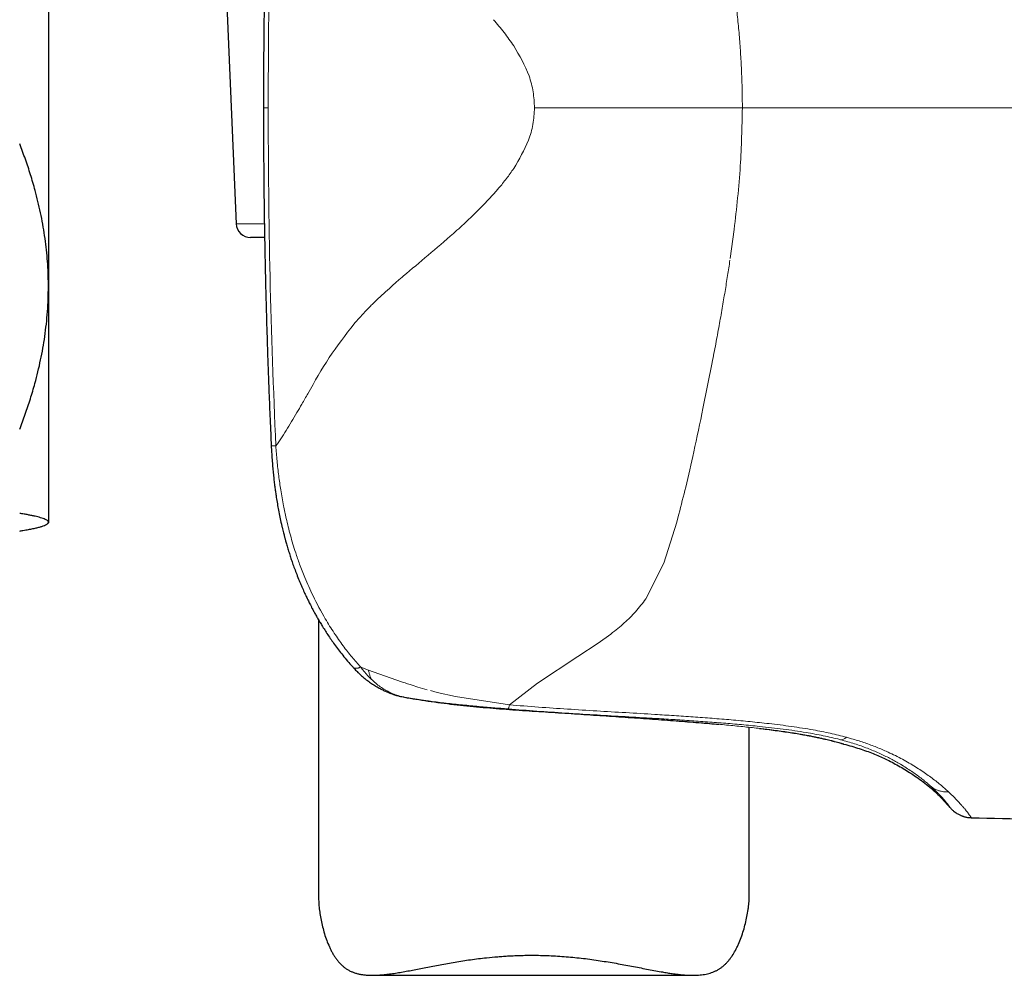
# Model space of a CAD drawing. Header units: millimetres. Extents: x 8 to 1267, y 12 to 1009.
# Tile 18 of 72: x 348 to 382, y 708 to 742. Entities that reach past the tile are written whole.
import ezdxf

# ---------------------------------------------------------------- set-up
doc = ezdxf.new("R2010")
doc.units = ezdxf.units.MM

msp = doc.modelspace()

# ---------------------------------------------------------------- linework, layer by layer
at = {"color": 7, "linetype": 'Continuous', "lineweight": 30}
for p, q in [((354.048, 763.651), (355.305, 734.651)), ((348.763, 747.445), (348.763, 732.468)), ((356.253, 738.692), (356.253, 738.692)), ((356.292, 734.173), (355.804, 734.173)), ((348.763, 732.468), (348.763, 724.264)), ((356.526, 726.92), (356.526, 726.921)), ((348.739, 724.218), (348.763, 724.241)), ((348.763, 724.264), (348.763, 724.241)), ((358.175, 720.859), (358.175, 711.181)), ((361.029, 718.2), (361.024, 718.202)), ((373.175, 711.258), (373.175, 717.124)), ((375.263, 716.831), (375.248, 716.834)), ((360.043, 708.49), (371.215, 708.49))]:
    msp.add_line(p, q, dxfattribs=at)
at = {"color": 252, "linetype": 'Continuous', "lineweight": 0}
for p, q in [((356.416, 738.692), (356.253, 738.692)), ((355.305, 734.651), (356.284, 734.651)), ((372.511, 733.445), (372.648, 734.454)), ((371.884, 729.825), (371.563, 728.225)), ((370.691, 724.419), (370.65, 724.27)), ((370.691, 724.419), (370.725, 724.546)), ((370.65, 724.27), (370.194, 722.844)), ((370.194, 722.844), (369.574, 721.598)), ((368.358, 720.372), (367.915, 720.055)), ((367.915, 720.055), (367.199, 719.584)), ((367.199, 719.584), (365.795, 718.662)), ((359.642, 719.219), (359.91, 719.114)), ((359.91, 719.114), (360.469, 718.912)), ((360.469, 718.912), (361.097, 718.699)), ((361.631, 718.52), (361.797, 718.47)), ((365.795, 718.662), (364.82, 717.906)), ((361.029, 718.2), (361.051, 718.196)), ((361.051, 718.196), (361.071, 718.191)), ((361.797, 718.47), (361.951, 718.432)), ((362.071, 718.4), (362.309, 718.34)), ((362.309, 718.34), (362.942, 718.198)), ((362.942, 718.198), (364.82, 717.905)), ((361.349, 718.14), (361.361, 718.139)), ((366.755, 717.618), (366.65, 717.625)), ((366.755, 717.618), (366.751, 717.618)), ((375.248, 716.834), (375.089, 716.863)), ((376.33, 716.699), (376.353, 716.693)), ((376.565, 716.776), (376.74, 716.728)), ((379.493, 715.074), (379.521, 715.048)), ((379.521, 715.048), (379.54, 715.031)), ((380.113, 714.878), (380.152, 714.842))]:
    msp.add_line(p, q, dxfattribs=at)
at = {"color": 7, "linetype": 'Continuous', "lineweight": 30, "flags": 128}
msp.add_lwpolyline([(376.468, 716.539), (376.393, 716.562), (376.392, 716.562)], dxfattribs=at)
at = {"color": 7, "linetype": 'Continuous', "lineweight": 30}
for centre, radius, start, end in [((355.804, 734.673), 0.5, 182.4813, 270), ((361.264, 719.172), 1, 256.441, 258.8999)]:
    msp.add_arc(centre, radius, start, end, dxfattribs=at)
for points, knots in [([(356.508, 750.104), (356.504, 750.011), (356.493, 749.76), (356.476, 749.359), (356.457, 748.909), (356.441, 748.482), (356.425, 748.08), (356.412, 747.702), (356.4, 747.348), (356.389, 747.016), (356.379, 746.706), (356.37, 746.418), (356.362, 746.151), (356.355, 745.907), (356.349, 745.697), (356.344, 745.521), (356.34, 745.369), (356.336, 745.217), (356.332, 745.037), (356.327, 744.822), (356.321, 744.57), (356.314, 744.295), (356.308, 743.997), (356.302, 743.678), (356.295, 743.34), (356.289, 742.981), (356.283, 742.6), (356.277, 742.195), (356.271, 741.764), (356.266, 741.308), (356.262, 740.829), (356.258, 740.327), (356.255, 739.802), (356.254, 739.255), (356.253, 738.882), (356.253, 738.692)], [0, 0, 0, 0, 0.024559, 0.065972, 0.105404, 0.142856, 0.178327, 0.211237, 0.242237, 0.271328, 0.298509, 0.323781, 0.347144, 0.368598, 0.388142, 0.40216, 0.415004, 0.428, 0.442179, 0.462314, 0.484437, 0.508546, 0.534643, 0.562727, 0.592245, 0.623679, 0.65703, 0.692299, 0.730264, 0.770226, 0.812185, 0.856142, 0.902096, 0.950049, 1, 1, 1, 1]), ([(356.253, 738.692), (356.253, 738.551), (356.253, 738.275), (356.254, 737.869), (356.256, 737.479), (356.258, 737.104), (356.261, 736.746), (356.264, 736.385), (356.267, 736.023), (356.271, 735.663), (356.275, 735.324), (356.28, 735.008), (356.284, 734.714), (356.288, 734.443), (356.293, 734.193), (356.297, 733.98), (356.3, 733.8), (356.303, 733.646), (356.306, 733.49), (356.31, 733.321), (356.314, 733.131), (356.318, 732.922), (356.323, 732.696), (356.329, 732.454), (356.336, 732.197), (356.343, 731.905), (356.352, 731.578), (356.363, 731.212), (356.374, 730.825), (356.387, 730.43), (356.4, 730.031), (356.414, 729.629), (356.429, 729.208), (356.446, 728.77), (356.464, 728.314), (356.484, 727.841), (356.504, 727.374), (356.518, 727.065), (356.525, 726.92)], [0, 0, 0, 0, 0.035853, 0.070347, 0.103481, 0.135257, 0.165675, 0.194734, 0.227239, 0.257857, 0.28659, 0.313436, 0.338396, 0.361471, 0.38266, 0.401964, 0.415808, 0.428493, 0.44133, 0.455335, 0.471772, 0.489572, 0.508735, 0.529262, 0.551151, 0.574403, 0.603557, 0.634605, 0.667547, 0.702383, 0.735087, 0.769301, 0.805026, 0.842261, 0.881007, 0.921264, 0.963033, 1, 1, 1, 1]), ([(348.763, 732.468), (348.763, 732.526), (348.762, 732.717), (348.751, 733.042), (348.725, 733.443), (348.686, 733.843), (348.634, 734.243), (348.568, 734.642), (348.491, 735.039), (348.402, 735.431), (348.288, 735.872), (348.144, 736.363), (347.965, 736.903), (347.83, 737.258), (347.763, 737.436)], [0, 0, 0, 0, 0.0340835, 0.1132235, 0.1923981, 0.2715743, 0.3507164, 0.4305488, 0.5103817, 0.5888113, 0.6672416, 0.7781472, 0.889086, 1, 1, 1, 1]), ([(356.293, 734.173), (356.294, 734.101), (356.297, 733.976), (356.3, 733.8), (356.303, 733.646), (356.306, 733.49), (356.31, 733.321), (356.314, 733.131), (356.318, 732.922), (356.323, 732.696), (356.329, 732.454), (356.336, 732.197), (356.343, 731.905), (356.352, 731.578), (356.363, 731.212), (356.374, 730.825), (356.387, 730.43), (356.4, 730.031), (356.414, 729.629), (356.429, 729.208), (356.446, 728.77), (356.464, 728.314), (356.484, 727.841), (356.504, 727.374), (356.518, 727.066), (356.525, 726.921)], [0, 0, 0, 0, 0.029515, 0.051983, 0.07257, 0.093402, 0.116132, 0.142807, 0.171695, 0.202794, 0.236106, 0.27163, 0.309366, 0.356681, 0.407068, 0.460529, 0.517064, 0.570139, 0.625665, 0.683642, 0.744071, 0.806952, 0.872285, 0.940072, 1, 1, 1, 1]), ([(347.763, 727.5), (347.829, 727.675), (347.962, 728.026), (348.139, 728.558), (348.284, 729.05), (348.401, 729.502), (348.494, 729.911), (348.573, 730.321), (348.64, 730.737), (348.694, 731.163), (348.733, 731.597), (348.758, 732.033), (348.761, 732.323), (348.763, 732.468)], [0, 0, 0, 0, 0.109372, 0.218767, 0.328131, 0.410671, 0.49321, 0.574832, 0.656453, 0.742319, 0.828229, 0.914137, 1, 1, 1, 1]), ([(356.525, 726.921), (356.529, 726.847), (356.537, 726.688), (356.553, 726.448), (356.572, 726.209), (356.592, 725.986), (356.614, 725.781), (356.636, 725.594), (356.658, 725.425), (356.68, 725.272), (356.706, 725.101), (356.738, 724.905), (356.779, 724.676), (356.826, 724.44), (356.868, 724.244), (356.903, 724.091), (356.928, 723.99), (356.95, 723.901), (356.969, 723.827), (356.983, 723.77), (356.995, 723.726), (357.006, 723.686), (357.018, 723.639), (357.035, 723.58), (357.063, 723.479), (357.104, 723.341), (357.156, 723.171), (357.21, 723.006), (357.268, 722.833), (357.335, 722.648), (357.412, 722.444), (357.482, 722.269), (357.542, 722.125), (357.587, 722.021), (357.63, 721.924), (357.669, 721.836), (357.707, 721.755), (357.742, 721.68), (357.774, 721.613), (357.803, 721.554), (357.834, 721.492), (357.87, 721.42), (357.911, 721.34), (357.96, 721.246), (358.016, 721.14), (358.082, 721.021), (358.153, 720.897), (358.231, 720.765), (358.317, 720.623), (358.415, 720.468), (358.522, 720.304), (358.639, 720.134), (358.765, 719.958), (358.905, 719.772), (359.059, 719.578), (359.217, 719.389), (359.326, 719.268), (359.377, 719.212)], [0, 0, 0, 0, 0.026145, 0.056329, 0.084618, 0.110977, 0.135375, 0.157418, 0.177553, 0.195776, 0.212082, 0.238663, 0.266069, 0.294456, 0.323833, 0.337314, 0.349926, 0.360782, 0.369877, 0.37721, 0.381733, 0.386028, 0.391758, 0.398968, 0.407659, 0.429176, 0.450216, 0.470745, 0.49124, 0.515132, 0.541005, 0.568867, 0.582694, 0.596652, 0.609428, 0.620873, 0.630983, 0.641739, 0.650402, 0.657506, 0.665542, 0.675295, 0.686288, 0.697963, 0.713297, 0.729584, 0.746824, 0.765018, 0.784809, 0.806883, 0.83124, 0.855575, 0.881834, 0.910017, 0.940126, 0.972166, 1, 1, 1, 1]), ([(348.763, 724.264), (348.763, 724.267), (348.762, 724.281), (348.748, 724.304), (348.712, 724.334), (348.657, 724.363), (348.585, 724.393), (348.498, 724.42), (348.402, 724.447), (348.299, 724.471), (348.183, 724.496), (348.055, 724.521), (347.915, 724.546), (347.814, 724.562), (347.763, 724.571)], [0, 0, 0, 0, 0.0340837, 0.1287389, 0.2234778, 0.3182514, 0.4130027, 0.5076682, 0.5885391, 0.6694251, 0.7502985, 0.8335272, 0.9167687, 1, 1, 1, 1]), ([(347.763, 723.957), (347.801, 723.963), (347.877, 723.975), (348.007, 723.998), (348.151, 724.025), (348.3, 724.056), (348.43, 724.088), (348.541, 724.12), (348.63, 724.152), (348.696, 724.184), (348.739, 724.214), (348.76, 724.241), (348.762, 724.257), (348.763, 724.264)], [0, 0, 0, 0, 0.061792, 0.123584, 0.226989, 0.330418, 0.433817, 0.538163, 0.642542, 0.746882, 0.841685, 0.936486, 1, 1, 1, 1]), ([(359.376, 719.211), (359.396, 719.189), (359.435, 719.147), (359.491, 719.089), (359.542, 719.039), (359.586, 718.997), (359.621, 718.965), (359.649, 718.939), (359.683, 718.91), (359.726, 718.872), (359.78, 718.827), (359.866, 718.759), (359.981, 718.674), (360.098, 718.597), (360.186, 718.544), (360.247, 718.509), (360.313, 718.473), (360.377, 718.44), (360.434, 718.412), (360.483, 718.389), (360.531, 718.367), (360.581, 718.346), (360.634, 718.325), (360.684, 718.306), (360.735, 718.287), (360.791, 718.268), (360.858, 718.247), (360.937, 718.224), (360.993, 718.209), (361.024, 718.202)], [0, 0, 0, 0, 0.044305, 0.086532, 0.12278, 0.153026, 0.177252, 0.195456, 0.211684, 0.244854, 0.281964, 0.31884, 0.412392, 0.499711, 0.532204, 0.568242, 0.608018, 0.646346, 0.67849, 0.705759, 0.729942, 0.758764, 0.788394, 0.817017, 0.841279, 0.871524, 0.907983, 0.950761, 1, 1, 1, 1]), ([(361.071, 718.191), (361.103, 718.185), (361.167, 718.173), (361.263, 718.155), (361.33, 718.143), (361.363, 718.137)], [0, 0, 0, 0, 0.331056, 0.663755, 1, 1, 1, 1]), ([(361.361, 718.138), (361.497, 718.115), (361.777, 718.067), (362.211, 718.004), (362.659, 717.946), (363.111, 717.895), (363.565, 717.849), (364.02, 717.808), (364.477, 717.771), (364.934, 717.737), (365.391, 717.706), (365.846, 717.676), (366.3, 717.647), (366.601, 717.627), (366.751, 717.617)], [0, 0, 0, 0, 0.079611, 0.16498, 0.249965, 0.334589, 0.418867, 0.502808, 0.586423, 0.669723, 0.752717, 0.835418, 0.91784, 1, 1, 1, 1]), ([(366.747, 717.618), (366.896, 717.608), (367.196, 717.588), (367.642, 717.559), (368.085, 717.529), (368.525, 717.5), (368.959, 717.47), (369.387, 717.441), (369.809, 717.411), (370.224, 717.381), (370.631, 717.35), (371.028, 717.319), (371.416, 717.288), (371.78, 717.258), (372.008, 717.237), (372.115, 717.228)], [0, 0, 0, 0, 0.077581, 0.155231, 0.23294, 0.310692, 0.388466, 0.466242, 0.543994, 0.621699, 0.699333, 0.776872, 0.854295, 0.93158, 1, 1, 1, 1]), ([(373.529, 717.085), (373.617, 717.075), (373.806, 717.053), (374.079, 717.018), (374.35, 716.981), (374.604, 716.943), (374.843, 716.905), (375.056, 716.869), (375.182, 716.845), (375.24, 716.835)], [0, 0, 0, 0, 0.130038, 0.278687, 0.42734, 0.57596, 0.724505, 0.872936, 1, 1, 1, 1]), ([(375.235, 716.836), (375.281, 716.827), (375.372, 716.809), (375.493, 716.784), (375.566, 716.769), (375.601, 716.761)], [0, 0, 0, 0, 0.355213, 0.691947, 1, 1, 1, 1]), ([(375.263, 716.831), (375.32, 716.819), (375.432, 716.797), (375.583, 716.766), (375.72, 716.735), (375.838, 716.708), (375.94, 716.683), (376.007, 716.667), (376.049, 716.656), (376.069, 716.65), (376.09, 716.645), (376.109, 716.64), (376.128, 716.635), (376.178, 716.622), (376.25, 716.602), (376.331, 716.58), (376.393, 716.562), (376.436, 716.549), (376.463, 716.541), (376.466, 716.54), (376.468, 716.539)], [0, 0, 0, 0, 0.071924, 0.142177, 0.210922, 0.278302, 0.336566, 0.393944, 0.408834, 0.423668, 0.438449, 0.453177, 0.467853, 0.482479, 0.571155, 0.658633, 0.745099, 0.830716, 0.915636, 1, 1, 1, 1]), ([(376.468, 716.539), (376.561, 716.514), (376.742, 716.465), (377.004, 716.384), (377.25, 716.3), (377.483, 716.211), (377.703, 716.119), (377.925, 716.018), (378.149, 715.907), (378.375, 715.784), (378.595, 715.656), (378.822, 715.515), (379.055, 715.357), (379.294, 715.18), (379.524, 714.991), (379.746, 714.787), (379.961, 714.57), (380.095, 714.414), (380.163, 714.335)], [0, 0, 0, 0, 0.06608, 0.128636, 0.188089, 0.244856, 0.299351, 0.351979, 0.412149, 0.470909, 0.528847, 0.586294, 0.654285, 0.722149, 0.790243, 0.858961, 0.928728, 1, 1, 1, 1]), ([(380.161, 714.338), (380.186, 714.31), (380.233, 714.257), (380.307, 714.193), (380.374, 714.145), (380.432, 714.11), (380.482, 714.083), (380.524, 714.064), (380.56, 714.049), (380.592, 714.037), (380.623, 714.026), (380.656, 714.016), (380.697, 714.005), (380.751, 713.994), (380.823, 713.982), (380.877, 713.98), (380.907, 713.978)], [0, 0, 0, 0, 0.132239, 0.247533, 0.344572, 0.422586, 0.48483, 0.542668, 0.583671, 0.622834, 0.661761, 0.700754, 0.745143, 0.809787, 0.895053, 1, 1, 1, 1]), ([(380.161, 714.338), (380.162, 714.337), (380.163, 714.335), (380.163, 714.335), (380.163, 714.335)], [0, 0, 0, 0, 0.5276917, 1, 1, 1, 1]), ([(380.908, 713.975), (382.356, 713.942), (385.251, 713.877), (389.594, 713.803), (393.627, 713.75), (397.35, 713.717), (400.763, 713.697), (403.038, 713.694), (404.175, 713.692)], [0, 0, 0, 0, 0.186677, 0.37335, 0.56002, 0.706685, 0.853345, 1, 1, 1, 1]), ([(358.176, 711.181), (358.176, 711.181), (358.175, 711.144), (358.177, 711.071), (358.183, 710.963), (358.196, 710.821), (358.219, 710.637), (358.259, 710.408), (358.311, 710.174), (358.376, 709.938), (358.454, 709.705), (358.532, 709.517), (358.601, 709.371), (358.657, 709.267), (358.717, 709.167), (358.781, 709.072), (358.85, 708.983), (358.924, 708.899), (359.004, 708.821), (359.089, 708.751), (359.181, 708.689), (359.277, 708.637), (359.377, 708.594), (359.482, 708.559), (359.592, 708.531), (359.707, 708.511), (359.827, 708.498), (359.953, 708.491), (360.082, 708.49), (360.233, 708.495), (360.404, 708.508), (360.599, 708.529), (360.802, 708.557), (361.011, 708.591), (361.227, 708.63), (361.45, 708.672), (361.678, 708.716), (361.915, 708.762), (362.158, 708.81), (362.409, 708.857), (362.665, 708.904), (362.927, 708.95), (363.194, 708.993), (363.467, 709.033), (363.745, 709.07), (364.06, 709.107), (364.349, 709.134), (364.609, 709.154), (364.807, 709.166), (365.005, 709.176), (365.204, 709.183), (365.405, 709.187), (365.539, 709.188), (365.606, 709.188)], [0, 0, 0, 0, 0.000266, 0.018231, 0.033423, 0.048615, 0.079082, 0.109725, 0.140407, 0.171434, 0.202498, 0.233703, 0.249345, 0.264987, 0.280216, 0.295463, 0.310891, 0.326319, 0.341867, 0.357414, 0.373211, 0.389054, 0.404286, 0.419555, 0.435075, 0.450595, 0.466239, 0.481883, 0.497748, 0.513638, 0.535113, 0.556634, 0.578444, 0.600254, 0.622203, 0.644152, 0.666356, 0.68859, 0.711248, 0.733938, 0.75687, 0.779802, 0.802868, 0.825935, 0.849265, 0.872634, 0.904199, 0.920091, 0.935983, 0.951931, 0.967878, 0.983932, 1, 1, 1, 1]), ([(365.606, 709.188), (365.705, 709.187), (365.903, 709.186), (366.202, 709.176), (366.501, 709.161), (366.801, 709.139), (367.1, 709.112), (367.398, 709.079), (367.694, 709.041), (367.984, 708.999), (368.266, 708.954), (368.541, 708.907), (368.812, 708.858), (369.08, 708.808), (369.343, 708.757), (369.602, 708.707), (369.856, 708.658), (370.082, 708.617), (370.28, 708.583), (370.452, 708.556), (370.621, 708.533), (370.787, 708.514), (370.949, 708.499), (371.107, 708.491), (371.261, 708.489), (371.397, 708.495), (371.516, 708.506), (371.62, 708.521), (371.721, 708.541), (371.818, 708.568), (371.913, 708.6), (372.004, 708.639), (372.092, 708.685), (372.174, 708.738), (372.252, 708.796), (372.325, 708.861), (372.395, 708.931), (372.461, 709.006), (372.524, 709.086), (372.603, 709.199), (372.678, 709.325), (372.748, 709.462), (372.819, 709.613), (372.897, 709.809), (372.977, 710.051), (373.043, 710.296), (373.097, 710.54), (373.132, 710.739), (373.152, 710.893), (373.164, 711.006), (373.172, 711.114), (373.176, 711.198), (373.175, 711.244), (373.175, 711.258)], [0, 0, 0, 0, 0.023451, 0.04695, 0.070805, 0.094661, 0.118706, 0.142752, 0.167154, 0.191601, 0.215051, 0.238539, 0.262302, 0.286065, 0.309976, 0.333886, 0.358079, 0.382314, 0.399787, 0.417279, 0.434931, 0.452582, 0.470331, 0.488078, 0.506026, 0.52401, 0.537194, 0.550395, 0.563757, 0.577118, 0.590575, 0.604031, 0.617676, 0.631351, 0.644536, 0.657745, 0.671105, 0.684465, 0.697895, 0.711325, 0.738436, 0.754108, 0.769781, 0.801199, 0.832777, 0.864393, 0.896369, 0.928393, 0.944512, 0.960631, 0.976813, 0.992995, 1, 1, 1, 1])]:
    msp.add_open_spline(points, degree=3, knots=knots, dxfattribs=at)
at = {"color": 252, "linetype": 'Continuous', "lineweight": 0}
for points, knots in [([(356.661, 749.966), (356.59, 748.088), (356.446, 744.331), (356.426, 740.572), (356.416, 738.692)], [0, 0, 0, 0, 0.500008, 1, 1, 1, 1]), ([(372.935, 738.692), (372.934, 738.885), (372.932, 739.275), (372.912, 739.867), (372.882, 740.469), (372.839, 741.08), (372.784, 741.697), (372.739, 742.109), (372.716, 742.316)], [0, 0, 0, 0, 0.1589079, 0.3218316, 0.4880263, 0.6567528, 0.8274101, 1, 1, 1, 1]), ([(364.272, 741.759), (364.396, 741.612), (364.64, 741.322), (364.861, 741.004), (364.97, 740.847)], [0, 0, 0, 0, 0.505532, 1, 1, 1, 1]), ([(364.97, 740.847), (365.169, 740.51), (365.463, 740.013), (365.665, 739.257), (365.685, 738.879), (365.694, 738.692)], [0, 0, 0, 0, 0.516063, 0.760612, 1, 1, 1, 1]), ([(356.684, 726.919), (356.605, 728.881), (356.449, 732.803), (356.427, 736.729), (356.416, 738.692)], [0, 0, 0, 0, 0.500006, 1, 1, 1, 1]), ([(365.694, 738.692), (365.683, 738.499), (365.661, 738.112), (365.444, 737.376), (365.16, 736.898), (364.971, 736.581)], [0, 0, 0, 0, 0.252414, 0.503789, 1, 1, 1, 1]), ([(372.935, 738.692), (372.312, 738.692), (371.062, 738.692), (369.215, 738.692), (367.409, 738.692), (366.265, 738.692), (365.694, 738.692)], [0, 0, 0, 0, 0.249319, 0.5, 0.750681, 1, 1, 1, 1]), ([(372.935, 738.692), (372.921, 738.016), (372.892, 736.595), (372.732, 735.19), (372.648, 734.454)], [0, 0, 0, 0, 0.476145, 1, 1, 1, 1]), ([(404.175, 738.692), (402.717, 738.692), (399.801, 738.692), (395.427, 738.692), (391.053, 738.692), (386.61, 738.692), (382.098, 738.692), (377.516, 738.692), (374.462, 738.692), (372.935, 738.692)], [0, 0, 0, 0, 0.1399874, 0.2799812, 0.4199801, 0.5599827, 0.7066546, 0.8533275, 1, 1, 1, 1]), ([(364.971, 736.581), (364.889, 736.463), (364.723, 736.223), (364.54, 736.001), (364.446, 735.889)], [0, 0, 0, 0, 0.49204, 1, 1, 1, 1]), ([(364.255, 735.67), (364.11, 735.514), (363.816, 735.195), (363.508, 734.903), (363.351, 734.754)], [0, 0, 0, 0, 0.490165, 1, 1, 1, 1]), ([(364.446, 735.889), (364.415, 735.852), (364.352, 735.778), (364.287, 735.706), (364.255, 735.67)], [0, 0, 0, 0, 0.4961792, 1, 1, 1, 1]), ([(363.351, 734.754), (363.273, 734.681), (363.113, 734.533), (362.952, 734.39), (362.871, 734.317)], [0, 0, 0, 0, 0.492797, 1, 1, 1, 1]), ([(362.871, 734.317), (362.574, 734.062), (361.986, 733.554), (361.415, 733.075), (361.131, 732.836)], [0, 0, 0, 0, 0.503271, 1, 1, 1, 1]), ([(372.502, 733.382), (372.475, 733.205), (372.42, 732.842), (372.33, 732.286), (372.232, 731.705), (372.125, 731.098), (372.008, 730.468), (371.926, 730.042), (371.884, 729.825)], [0, 0, 0, 0, 0.1467149, 0.3014323, 0.4641284, 0.6347872, 0.8134058, 1, 1, 1, 1]), ([(360.905, 732.64), (360.728, 732.484), (360.464, 732.251), (360.171, 731.974), (360.032, 731.837), (359.967, 731.772), (359.939, 731.742), (359.927, 731.73), (359.923, 731.725), (359.922, 731.724), (359.921, 731.723)], [0, 0, 0, 0, 0.523139, 0.779993, 0.903758, 0.961525, 0.986167, 0.995284, 0.998308, 1, 1, 1, 1]), ([(361.131, 732.836), (361.091, 732.802), (361.015, 732.736), (360.94, 732.671), (360.905, 732.64)], [0, 0, 0, 0, 0.530901, 1, 1, 1, 1]), ([(359.921, 731.723), (359.838, 731.639), (359.662, 731.459), (359.496, 731.267), (359.408, 731.166)], [0, 0, 0, 0, 0.470214, 1, 1, 1, 1]), ([(359.408, 731.166), (359.111, 730.782), (358.518, 730.014), (358.04, 729.164), (357.801, 728.739)], [0, 0, 0, 0, 0.500215, 1, 1, 1, 1]), ([(357.801, 728.739), (357.731, 728.617), (357.604, 728.394), (357.476, 728.178), (357.419, 728.081)], [0, 0, 0, 0, 0.548286, 1, 1, 1, 1]), ([(371.563, 728.225), (371.456, 727.716), (371.26, 726.783), (370.983, 725.56), (370.804, 724.858), (370.725, 724.546)], [0, 0, 0, 0, 0.399682, 0.732943, 1, 1, 1, 1]), ([(357.419, 728.081), (357.294, 727.87), (357.107, 727.555), (356.888, 727.214), (356.779, 727.053), (356.727, 726.977), (356.702, 726.943), (356.69, 726.927), (356.685, 726.922), (356.684, 726.919)], [0, 0, 0, 0, 0.514495, 0.769708, 0.894636, 0.954701, 0.981751, 0.993176, 1, 1, 1, 1]), ([(356.684, 726.919), (356.667, 726.919), (356.633, 726.918), (356.592, 726.918), (356.559, 726.918), (356.537, 726.918), (356.525, 726.919), (356.526, 726.92), (356.526, 726.92)], [0, 0, 0, 0, 0.17431, 0.355565, 0.543231, 0.736597, 0.934779, 1, 1, 1, 1]), ([(356.684, 726.919), (356.697, 726.746), (356.724, 726.398), (356.782, 725.887), (356.855, 725.366), (356.942, 724.872), (357.054, 724.346), (357.191, 723.798), (357.351, 723.268), (357.52, 722.78), (357.715, 722.277), (358.003, 721.634), (358.347, 720.988), (358.706, 720.413), (359.019, 719.969), (359.328, 719.573), (359.54, 719.334), (359.642, 719.22)], [0, 0, 0, 0, 0.061305, 0.122791, 0.181039, 0.246333, 0.299594, 0.370595, 0.445736, 0.495462, 0.554003, 0.637636, 0.746546, 0.816841, 0.882534, 0.94359, 1, 1, 1, 1]), ([(369.574, 721.598), (369.458, 721.446), (369.232, 721.148), (368.819, 720.742), (368.515, 720.498), (368.358, 720.372)], [0, 0, 0, 0, 0.335699, 0.655929, 1, 1, 1, 1]), ([(359.376, 719.212), (359.379, 719.209), (359.385, 719.202), (359.394, 719.196), (359.403, 719.191), (359.41, 719.187), (359.419, 719.184), (359.428, 719.182), (359.446, 719.178), (359.472, 719.176), (359.51, 719.179), (359.547, 719.186), (359.581, 719.196), (359.613, 719.207), (359.633, 719.216), (359.642, 719.22)], [0, 0, 0, 0, 0.058669, 0.133142, 0.167593, 0.212484, 0.256228, 0.298829, 0.34029, 0.487071, 0.618117, 0.734123, 0.835891, 0.924248, 1, 1, 1, 1]), ([(360.011, 718.795), (359.978, 718.827), (359.915, 718.889), (359.831, 718.983), (359.758, 719.069), (359.696, 719.147), (359.659, 719.196), (359.642, 719.219)], [0, 0, 0, 0, 0.251035, 0.476259, 0.675987, 0.850487, 1, 1, 1, 1]), ([(359.91, 719.114), (359.919, 719.076), (359.938, 719), (359.972, 718.893), (359.998, 718.828), (360.012, 718.796)], [0, 0, 0, 0, 0.330738, 0.664269, 1, 1, 1, 1]), ([(361.051, 718.196), (360.986, 718.215), (360.857, 718.252), (360.671, 718.33), (360.493, 718.424), (360.323, 718.533), (360.162, 718.656), (360.061, 718.748), (360.011, 718.795)], [0, 0, 0, 0, 0.172204, 0.341547, 0.508604, 0.673828, 0.837552, 1, 1, 1, 1]), ([(361.097, 718.699), (361.156, 718.679), (361.245, 718.649), (361.424, 718.589), (361.542, 718.55), (361.631, 718.52)], [0, 0, 0, 0, 0.336261, 0.502127, 1, 1, 1, 1]), ([(361.349, 718.14), (361.332, 718.143), (361.294, 718.15), (361.234, 718.161), (361.172, 718.173), (361.111, 718.185), (361.071, 718.192), (361.051, 718.196)], [0, 0, 0, 0, 0.174152, 0.379513, 0.595403, 0.79829, 1, 1, 1, 1]), ([(362, 718.041), (361.999, 718.041), (361.994, 718.042), (361.963, 718.046), (361.914, 718.053), (361.854, 718.062), (361.807, 718.068), (361.768, 718.074), (361.727, 718.08), (361.667, 718.089), (361.58, 718.102), (361.47, 718.12), (361.391, 718.133), (361.349, 718.14)], [0, 0, 0, 0, 0.002473, 0.022743, 0.139185, 0.222565, 0.292914, 0.354918, 0.407475, 0.486758, 0.63669, 0.807988, 1, 1, 1, 1]), ([(361.349, 718.14), (361.576, 718.103), (362.026, 718.029), (362.548, 717.964), (362.898, 717.925), (363.076, 717.906), (363.253, 717.887), (363.429, 717.87), (363.605, 717.853), (363.908, 717.826), (364.339, 717.789), (364.905, 717.745), (365.48, 717.704), (366.064, 717.664), (366.456, 717.638), (366.65, 717.625)], [0, 0, 0, 0, 0.134926, 0.267313, 0.301453, 0.335333, 0.368933, 0.402231, 0.435207, 0.467839, 0.57293, 0.676595, 0.782562, 0.891866, 1, 1, 1, 1]), ([(362.541, 717.973), (362.451, 717.983), (362.269, 718.005), (362.09, 718.029), (362, 718.041)], [0, 0, 0, 0, 0.493302, 1, 1, 1, 1]), ([(364.781, 717.763), (364.694, 717.77), (364.518, 717.785), (364.248, 717.807), (363.972, 717.83), (363.689, 717.855), (363.403, 717.882), (363.115, 717.91), (362.826, 717.94), (362.636, 717.962), (362.541, 717.973)], [0, 0, 0, 0, 0.113411, 0.230955, 0.352302, 0.47704, 0.604703, 0.734778, 0.866729, 1, 1, 1, 1]), ([(364.781, 717.763), (364.784, 717.766), (364.789, 717.772), (364.798, 717.801), (364.809, 717.844), (364.816, 717.885), (364.82, 717.905)], [0, 0, 0, 0, 0.248987, 0.499995, 0.751005, 1, 1, 1, 1]), ([(364.82, 717.906), (365.158, 717.879), (365.833, 717.825), (366.847, 717.757), (367.861, 717.694), (368.876, 717.634), (369.774, 717.58), (370.555, 717.531), (371.22, 717.486), (371.883, 717.438), (372.546, 717.385), (373.207, 717.324), (373.645, 717.276), (373.864, 717.252)], [0, 0, 0, 0, 0.111975, 0.223917, 0.33586, 0.447817, 0.559799, 0.63314, 0.706501, 0.779869, 0.853231, 0.926597, 1, 1, 1, 1]), ([(364.781, 717.763), (365.112, 717.738), (365.772, 717.686), (366.762, 717.621), (367.749, 717.56), (368.735, 717.502), (369.604, 717.452), (370.359, 717.406), (371, 717.365), (371.639, 717.321), (372.275, 717.272), (372.907, 717.219), (373.326, 717.177), (373.534, 717.156)], [0, 0, 0, 0, 0.113386, 0.226358, 0.338978, 0.451289, 0.56333, 0.636565, 0.709713, 0.782724, 0.855497, 0.927943, 1, 1, 1, 1]), ([(366.755, 717.618), (366.878, 717.61), (367.126, 717.593), (367.497, 717.569), (367.867, 717.545), (368.236, 717.52), (368.604, 717.496), (368.846, 717.479), (368.967, 717.471)], [0, 0, 0, 0, 0.164739, 0.330383, 0.496823, 0.663961, 0.83171, 1, 1, 1, 1]), ([(368.967, 717.471), (369.123, 717.46), (369.436, 717.439), (369.897, 717.406), (370.313, 717.375), (370.684, 717.347), (371.014, 717.321), (371.338, 717.295), (371.549, 717.277), (371.654, 717.269)], [0, 0, 0, 0, 0.165226, 0.331046, 0.497421, 0.622566, 0.748029, 0.87383, 1, 1, 1, 1]), ([(371.654, 717.269), (371.754, 717.26), (371.954, 717.243), (372.245, 717.216), (372.532, 717.19), (372.812, 717.162), (373.086, 717.134), (373.353, 717.105), (373.623, 717.075), (373.893, 717.042), (374.16, 717.008), (374.417, 716.972), (374.659, 716.936), (374.886, 716.899), (375.022, 716.875), (375.089, 716.863)], [0, 0, 0, 0, 0.070498, 0.141441, 0.212853, 0.284762, 0.3572, 0.430205, 0.503817, 0.586546, 0.669301, 0.7522, 0.837232, 0.919731, 1, 1, 1, 1]), ([(373.534, 717.156), (373.672, 717.141), (373.946, 717.111), (374.355, 717.061), (374.757, 717.006), (375.125, 716.949), (375.457, 716.891), (375.756, 716.833), (376.048, 716.769), (376.236, 716.723), (376.33, 716.699)], [0, 0, 0, 0, 0.14276, 0.284732, 0.425721, 0.565639, 0.674854, 0.78353, 0.891831, 1, 1, 1, 1]), ([(373.864, 717.252), (373.994, 717.237), (374.255, 717.206), (374.643, 717.155), (375.027, 717.097), (375.381, 717.038), (375.703, 716.977), (375.995, 716.916), (376.284, 716.85), (376.471, 716.801), (376.565, 716.776)], [0, 0, 0, 0, 0.139639, 0.279236, 0.418781, 0.558355, 0.66816, 0.778234, 0.888767, 1, 1, 1, 1]), ([(376.565, 716.776), (376.547, 716.761), (376.509, 716.731), (376.455, 716.703), (376.402, 716.689), (376.369, 716.692), (376.353, 716.693)], [0, 0, 0, 0, 0.249038, 0.499997, 0.750959, 1, 1, 1, 1]), ([(376.353, 716.693), (376.437, 716.67), (376.605, 716.625), (376.845, 716.551), (377.074, 716.474), (377.292, 716.393), (377.5, 716.309), (377.698, 716.223), (377.887, 716.135), (378.065, 716.046), (378.235, 715.955), (378.34, 715.895), (378.393, 715.865)], [0, 0, 0, 0, 0.100138, 0.199677, 0.29891, 0.398084, 0.497397, 0.597002, 0.697012, 0.797497, 0.898492, 1, 1, 1, 1]), ([(376.467, 716.54), (376.467, 716.54), (376.468, 716.539), (376.468, 716.539), (376.468, 716.539)], [0, 0, 0, 0, 0.077415, 1, 1, 1, 1]), ([(376.74, 716.728), (376.811, 716.707), (376.953, 716.665), (377.16, 716.597), (377.363, 716.526), (377.562, 716.45), (377.757, 716.371), (377.973, 716.277), (378.208, 716.168), (378.456, 716.042), (378.691, 715.913), (378.836, 715.826), (378.909, 715.782)], [0, 0, 0, 0, 0.0804633, 0.1616418, 0.2437076, 0.326828, 0.4111649, 0.4968736, 0.6198938, 0.7445009, 0.8710804, 1, 1, 1, 1]), ([(378.393, 715.865), (378.462, 715.825), (378.599, 715.743), (378.784, 715.623), (378.955, 715.505), (379.112, 715.39), (379.253, 715.279), (379.382, 715.173), (379.456, 715.107), (379.493, 715.074)], [0, 0, 0, 0, 0.141057, 0.2829685, 0.4256224, 0.5688614, 0.7124911, 0.8562867, 1, 1, 1, 1]), ([(378.909, 715.782), (378.979, 715.738), (379.121, 715.649), (379.317, 715.516), (379.501, 715.385), (379.673, 715.254), (379.833, 715.126), (379.981, 714.999), (380.069, 714.919), (380.113, 714.878)], [0, 0, 0, 0, 0.136356, 0.274497, 0.414664, 0.557088, 0.701985, 0.849558, 1, 1, 1, 1]), ([(380.113, 714.878), (380.076, 714.877), (380, 714.875), (379.888, 714.888), (379.779, 714.915), (379.675, 714.956), (379.579, 715.008), (379.521, 715.052), (379.493, 715.074)], [0, 0, 0, 0, 0.164709, 0.331782, 0.500056, 0.668317, 0.835352, 1, 1, 1, 1]), ([(379.54, 715.031), (379.551, 715.021), (379.576, 714.998), (379.619, 714.958), (379.672, 714.907), (379.719, 714.861), (379.758, 714.821), (379.788, 714.79), (379.818, 714.759), (379.845, 714.731), (379.868, 714.706), (379.887, 714.685), (379.918, 714.651), (379.957, 714.607), (379.999, 714.558), (380.034, 714.515), (380.06, 714.482), (380.08, 714.456), (380.097, 714.433), (380.113, 714.411), (380.128, 714.39), (380.14, 714.372), (380.15, 714.356), (380.157, 714.345), (380.16, 714.339), (380.161, 714.338), (380.161, 714.338)], [0, 0, 0, 0, 0.023146, 0.056373, 0.099733, 0.15329, 0.180671, 0.210128, 0.241664, 0.272791, 0.295981, 0.318806, 0.341265, 0.409065, 0.473211, 0.533658, 0.589363, 0.630149, 0.673925, 0.720672, 0.770363, 0.826287, 0.884208, 0.94412, 0.995051, 1, 1, 1, 1]), ([(380.152, 714.842), (380.201, 714.794), (380.301, 714.698), (380.429, 714.566), (380.515, 714.472), (380.57, 714.411), (380.599, 714.378), (380.627, 714.346), (380.653, 714.315), (380.679, 714.285), (380.702, 714.256), (380.725, 714.228), (380.758, 714.186), (380.797, 714.135), (380.838, 714.08), (380.869, 714.034), (380.891, 714.001), (380.903, 713.983), (380.905, 713.98), (380.905, 713.98)], [0, 0, 0, 0, 0.0952151, 0.1923713, 0.2915665, 0.3211977, 0.3510162, 0.3810241, 0.4112236, 0.4416167, 0.4722057, 0.5029925, 0.5339793, 0.6172512, 0.7027223, 0.7904287, 0.8804058, 0.9726897, 1, 1, 1, 1])]:
    msp.add_open_spline(points, degree=3, knots=knots, dxfattribs=at)

doc.saveas('drawing.dxf')
